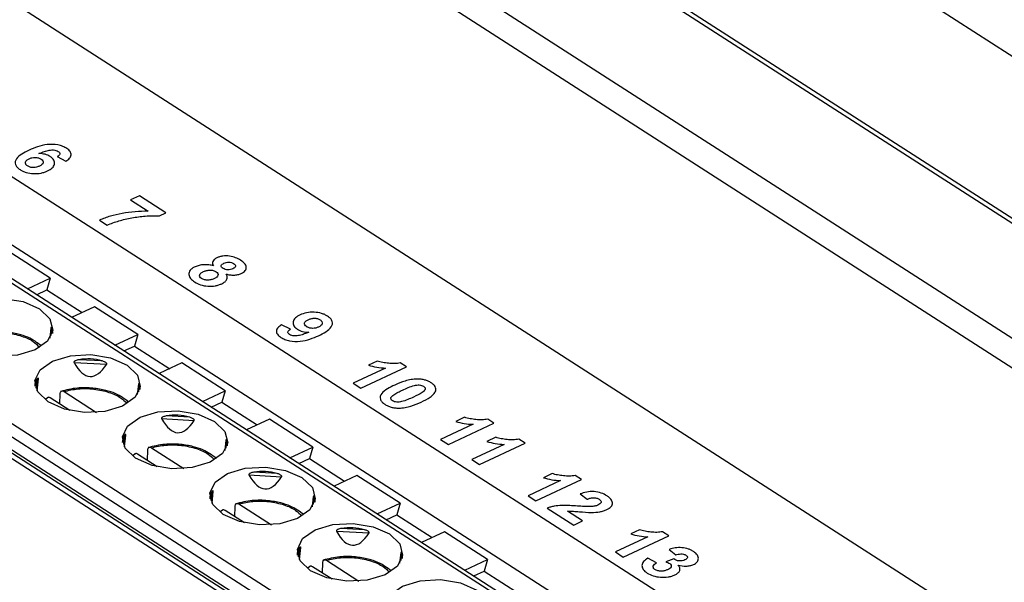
# Model space of a CAD drawing. Header units: millimetres. Extents: x -1111 to 1147, y -743 to 1146.
# Tile 83 of 203: x 846 to 883, y -457 to -435. Entities that reach past the tile are written whole.
import ezdxf

# ---------------------------------------------------------------- set-up
doc = ezdxf.new("R2010")
doc.units = ezdxf.units.MM

msp = doc.modelspace()

# ---------------------------------------------------------------- linework, layer by layer
at = {"color": 7, "linetype": 'Continuous', "lineweight": 25}
for p, q in [((931.711, -473.979), (826.255, -406.2)), ((931.715, -473.795), (826.262, -406.017)), ((834.653, -415.94), (893.387, -453.69)), ((834.61, -417.035), (893.344, -454.786)), ((885.226, -460.078), (834.206, -427.286)), ((871.815, -429.135), (916.538, -457.88)), ((826.763, -431.714), (868.434, -458.497)), ((867.278, -459.046), (825.573, -432.24)), ((820.344, -435.479), (862.111, -462.324)), ((820.566, -435.826), (862.077, -462.506)), ((847.284, -440.453), (847.616, -440.626)), ((848.774, -443.284), (845.459, -441.154)), ((850.398, -441.938), (850.066, -442.093)), ((851.401, -442.583), (850.398, -441.938)), ((850.066, -442.093), (850.735, -442.523)), ((851.157, -442.696), (851.401, -442.583)), ((848.889, -442.86), (849.183, -443.05)), ((852.093, -445.417), (848.774, -443.284)), ((847.02, -445.065), (845.381, -444.011)), ((846.154, -445.469), (847.02, -445.065)), ((847.02, -445.065), (846.894, -445.499)), ((855.41, -447.549), (852.093, -445.417)), ((846.492, -445.686), (846.894, -445.499)), ((846.894, -445.499), (848.233, -446.36)), ((848.698, -446.143), (847.831, -446.547)), ((850.337, -447.197), (848.698, -446.143)), ((847.044, -446.941), (847.001, -447.333)), ((856.126, -446.996), (855.794, -446.823)), ((849.471, -447.601), (850.337, -447.197)), ((850.337, -447.197), (850.211, -447.631)), ((849.809, -447.818), (850.211, -447.631)), ((850.211, -447.631), (851.55, -448.491)), ((858.727, -449.681), (855.41, -447.549)), ((847.921, -448.252), (849.16, -448.321)), ((848.99, -448.199), (848.103, -448.151)), ((852.015, -448.275), (851.148, -448.679)), ((853.654, -449.329), (852.015, -448.275)), ((858.8, -449.231), (860.529, -448.425)), ((859.417, -448.202), (859.085, -448.357)), ((860.529, -448.425), (860.292, -448.273)), ((859.736, -448.468), (858.505, -449.041)), ((846.52, -449.324), (846.568, -448.875)), ((850.361, -449.073), (850.318, -449.465)), ((850.43, -449.284), (850.435, -449.116)), ((858.505, -449.041), (858.8, -449.231)), ((847.388, -449.836), (847.4, -449.434)), ((847.541, -449.354), (848.772, -450.145)), ((852.788, -449.733), (853.654, -449.329)), ((853.654, -449.329), (853.528, -449.763)), ((846.918, -449.59), (846.835, -449.656)), ((847.756, -450.073), (847.017, -449.598)), ((853.126, -449.95), (853.528, -449.763)), ((853.528, -449.763), (854.867, -450.623)), ((862.044, -451.813), (858.727, -449.681)), ((852.307, -450.331), (851.42, -450.283)), ((851.238, -450.384), (852.477, -450.453)), ((855.332, -450.407), (854.465, -450.811)), ((856.971, -451.461), (855.332, -450.407)), ((863.053, -450.599), (861.822, -451.173)), ((862.117, -451.363), (863.846, -450.557)), ((862.734, -450.334), (862.402, -450.489)), ((863.846, -450.557), (863.609, -450.405)), ((849.837, -451.456), (849.885, -451.007)), ((853.678, -451.205), (853.635, -451.597)), ((861.822, -451.173), (862.117, -451.363)), ((864.233, -451.358), (863.002, -451.931)), ((863.297, -452.121), (865.025, -451.315)), ((863.914, -451.092), (863.581, -451.247)), ((865.025, -451.315), (864.789, -451.163)), ((850.235, -451.722), (850.152, -451.788)), ((851.073, -452.205), (850.334, -451.73)), ((850.705, -451.968), (850.717, -451.566)), ((850.858, -451.486), (852.089, -452.277)), ((856.105, -451.864), (856.971, -451.461)), ((856.971, -451.461), (856.845, -451.895)), ((856.443, -452.082), (856.845, -451.895)), ((856.845, -451.895), (858.184, -452.755)), ((865.361, -453.945), (862.044, -451.813)), ((863.002, -451.931), (863.297, -452.121)), ((854.555, -452.516), (855.794, -452.584)), ((855.624, -452.463), (854.737, -452.415)), ((858.649, -452.539), (857.782, -452.943)), ((860.288, -453.592), (858.649, -452.539)), ((866.051, -452.466), (865.719, -452.621)), ((867.163, -452.689), (866.926, -452.537)), ((866.37, -452.731), (865.139, -453.305)), ((865.434, -453.495), (867.163, -452.689)), ((853.154, -453.588), (853.202, -453.139)), ((867.113, -453.235), (867.376, -453.44)), ((854.175, -453.618), (855.406, -454.409)), ((856.995, -453.337), (856.952, -453.729)), ((857.064, -453.548), (857.069, -453.38)), ((859.422, -453.996), (860.288, -453.592)), ((860.288, -453.592), (860.162, -454.027)), ((865.139, -453.305), (865.434, -453.495)), ((853.552, -453.854), (853.469, -453.92)), ((854.39, -454.337), (853.651, -453.862)), ((854.022, -454.1), (854.034, -453.698)), ((859.76, -454.214), (860.162, -454.027)), ((860.162, -454.027), (861.501, -454.887)), ((868.678, -456.077), (865.361, -453.945)), ((865.867, -453.773), (866.869, -454.417)), ((867.202, -454.262), (866.632, -453.896)), ((866.869, -454.417), (867.202, -454.262)), ((857.872, -454.648), (859.111, -454.716)), ((858.941, -454.595), (858.054, -454.546)), ((861.966, -454.671), (861.099, -455.075)), ((863.605, -455.724), (861.966, -454.671)), ((869.368, -454.598), (869.036, -454.753)), ((870.48, -454.821), (870.243, -454.669)), ((869.687, -454.863), (868.456, -455.437)), ((868.751, -455.627), (870.48, -454.821)), ((856.471, -455.72), (856.519, -455.271)), ((860.312, -455.469), (860.269, -455.861)), ((868.456, -455.437), (868.751, -455.627)), ((870.492, -455.338), (870.737, -455.551)), ((857.339, -456.232), (857.351, -455.83)), ((857.492, -455.75), (858.723, -456.541)), ((862.739, -456.128), (863.605, -455.724)), ((863.605, -455.724), (863.479, -456.158)), ((870.011, -455.846), (869.675, -455.676)), ((870.666, -455.702), (870.37, -455.81)), ((856.869, -455.986), (856.786, -456.052)), ((857.707, -456.469), (856.968, -455.994)), ((863.077, -456.346), (863.479, -456.158)), ((863.479, -456.158), (864.818, -457.019)), ((870.739, -457.402), (868.678, -456.077))]:
    msp.add_line(p, q, dxfattribs=at)
at = {"color": 250, "linetype": 'Continuous', "lineweight": 25}
for p, q in [((867.128, -459.118), (825.316, -432.244)), ((820.53, -434.476), (862.379, -461.373)), ((820.298, -434.831), (862.214, -461.772)), ((862.129, -462.228), (820.282, -435.331)), ((847.057, -447.234), (847.085, -446.975)), ((846.511, -448.893), (846.475, -449.223)), ((850.374, -449.366), (850.402, -449.107)), ((849.828, -451.025), (849.792, -451.355)), ((853.691, -451.498), (853.719, -451.239)), ((853.145, -453.157), (853.109, -453.487)), ((857.008, -453.63), (857.036, -453.371)), ((856.462, -455.289), (856.426, -455.619)), ((860.325, -455.762), (860.353, -455.503))]:
    msp.add_line(p, q, dxfattribs=at)
at = {"color": 7, "linetype": 'Continuous', "lineweight": 25, "flags": 128}
for points in [[(846.446, -447.774), (845.772, -447.976), (845, -448.017), (844.245, -447.892), (843.623, -447.618), (843.229, -447.239), (843.123, -446.811), (843.321, -446.4), (843.792, -446.068), (844.465, -445.866), (845.238, -445.825), (845.993, -445.95), (846.615, -446.223), (847.008, -446.603), (847.115, -447.031), (846.917, -447.442), (846.446, -447.774)], [(849.763, -449.906), (849.089, -450.108), (848.317, -450.149), (847.562, -450.024), (846.94, -449.75), (846.546, -449.371), (846.44, -448.943), (846.638, -448.532), (847.109, -448.2), (847.782, -447.998), (848.555, -447.957), (849.31, -448.082), (849.932, -448.355), (850.325, -448.735), (850.432, -449.163), (850.234, -449.574), (849.763, -449.906)], [(853.08, -452.038), (852.406, -452.24), (851.634, -452.281), (850.879, -452.155), (850.257, -451.882), (849.863, -451.503), (849.757, -451.075), (849.955, -450.664), (850.426, -450.332), (851.099, -450.13), (851.872, -450.089), (852.627, -450.214), (853.249, -450.487), (853.642, -450.867), (853.749, -451.295), (853.551, -451.706), (853.08, -452.038)], [(856.397, -454.169), (855.723, -454.371), (854.951, -454.413), (854.196, -454.287), (853.574, -454.014), (853.18, -453.635), (853.074, -453.207), (853.272, -452.796), (853.743, -452.464), (854.416, -452.262), (855.189, -452.221), (855.944, -452.346), (856.566, -452.619), (856.959, -452.999), (857.066, -453.427), (856.868, -453.838), (856.397, -454.169)], [(859.714, -456.301), (859.04, -456.503), (858.268, -456.545), (857.513, -456.419), (856.891, -456.146), (856.497, -455.767), (856.391, -455.339), (856.589, -454.928), (857.06, -454.596), (857.733, -454.394), (858.506, -454.352), (859.261, -454.478), (859.883, -454.751), (860.276, -455.131), (860.383, -455.558), (860.185, -455.97), (859.714, -456.301)], [(863.031, -458.433), (862.357, -458.635), (861.585, -458.677), (860.83, -458.551), (860.208, -458.278), (859.814, -457.899), (859.708, -457.471), (859.906, -457.06), (860.377, -456.728), (861.05, -456.526), (861.823, -456.484), (862.578, -456.61), (863.2, -456.883), (863.593, -457.263), (863.7, -457.69), (863.502, -458.102), (863.031, -458.433)]]:
    msp.add_lwpolyline(points, dxfattribs=at)
at = {"color": 7, "linetype": 'Continuous', "lineweight": 25}
for centre, major_axis, ratio, start_param, end_param in [((845.083, -448.052), (1.977, 1.13), 0.408762, 6.036966, 6.218754), ((848.764, -438.712), (0.222, 10.073), 0.198267, 2.819258, 3.450851), ((848.4, -450.183), (0.634, 1.97), 0.963443, 0.023108, 0.471258), ((848.4, -450.183), (1.886, -1.295), 0.435945, 3.147784, 3.414147), ((848.4, -450.183), (1.977, 1.13), 0.408762, 6.036966, 6.218754), ((851.717, -452.315), (0.634, 1.97), 0.963443, 0.023108, 0.471258), ((852.081, -440.844), (0.222, 10.073), 0.198267, 2.819258, 3.450851), ((851.717, -452.315), (1.886, -1.295), 0.435945, 3.147784, 3.414147), ((851.717, -452.315), (1.977, 1.13), 0.408762, 6.036966, 6.218754), ((855.398, -442.976), (0.222, 10.073), 0.198267, 2.819258, 3.450851), ((855.034, -454.447), (0.634, 1.97), 0.963443, 0.023108, 0.471258), ((855.034, -454.447), (1.886, -1.295), 0.435945, 3.147784, 3.414147), ((855.034, -454.447), (1.977, 1.13), 0.408762, 6.036966, 6.218754), ((858.715, -445.108), (0.222, 10.073), 0.198267, 2.819258, 3.450851), ((858.351, -456.579), (0.634, 1.97), 0.963443, 0.023108, 0.471258), ((858.351, -456.579), (1.886, -1.295), 0.435945, 3.147784, 3.414147), ((858.351, -456.579), (1.977, 1.13), 0.408762, 6.036966, 6.218754)]:
    msp.add_ellipse(centre, major_axis=major_axis, ratio=ratio, start_param=start_param, end_param=end_param, dxfattribs=at)
for points, knots in [([(846.216, -440.21), (846.119, -440.256), (846.025, -440.304), (845.858, -440.412), (845.784, -440.471), (845.691, -440.605), (845.677, -440.68), (845.712, -440.787), (845.732, -440.822), (845.791, -440.888), (845.831, -440.918), (845.873, -440.947)], [0, 0, 0, 0, 0.25, 0.25, 0.5, 0.5, 0.75, 0.75, 0.875, 0.875, 1, 1, 1, 1]), ([(847.646, -440.145), (847.599, -440.116), (847.55, -440.089), (847.438, -440.045), (847.375, -440.026), (847.182, -439.989), (847.041, -439.983), (846.775, -440.012), (846.653, -440.043), (846.424, -440.118), (846.319, -440.163), (846.216, -440.21)], [0, 0, 0, 0, 0.125, 0.125, 0.25, 0.25, 0.5, 0.5, 0.75, 0.75, 1, 1, 1, 1]), ([(846.589, -440.338), (846.699, -440.294), (846.81, -440.25), (846.999, -440.207), (847.068, -440.198), (847.172, -440.205), (847.206, -440.21), (847.269, -440.227), (847.296, -440.24), (847.32, -440.255)], [0, 0, 0, 0, 0.5, 0.5, 0.75, 0.75, 0.875, 0.875, 1, 1, 1, 1]), ([(847.616, -440.626), (847.666, -440.592), (847.712, -440.557), (847.781, -440.479), (847.804, -440.436), (847.814, -440.347), (847.803, -440.303), (847.745, -440.218), (847.699, -440.18), (847.646, -440.145)], [0, 0, 0, 0, 0.25, 0.25, 0.5, 0.5, 0.75, 0.75, 1, 1, 1, 1]), ([(846.155, -440.809), (846.141, -440.798), (846.126, -440.788), (846.103, -440.765), (846.095, -440.753), (846.076, -440.715), (846.072, -440.688), (846.084, -440.637), (846.102, -440.613), (846.152, -440.571), (846.184, -440.552), (846.219, -440.536)], [0, 0, 0, 0, 0.125, 0.125, 0.25, 0.25, 0.5, 0.5, 0.75, 0.75, 1, 1, 1, 1]), ([(846.219, -440.536), (846.252, -440.521), (846.286, -440.508), (846.364, -440.489), (846.406, -440.485), (846.492, -440.488), (846.534, -440.495), (846.61, -440.517), (846.643, -440.534), (846.673, -440.551)], [0, 0, 0, 0, 0.25, 0.25, 0.5, 0.5, 0.75, 0.75, 1, 1, 1, 1]), ([(847.01, -440.449), (846.983, -440.432), (846.955, -440.416), (846.891, -440.389), (846.857, -440.377), (846.785, -440.358), (846.746, -440.351), (846.668, -440.342), (846.628, -440.34), (846.589, -440.338)], [0, 0, 0, 0, 0.25, 0.25, 0.5, 0.5, 0.75, 0.75, 1, 1, 1, 1]), ([(846.673, -440.551), (846.701, -440.571), (846.727, -440.592), (846.755, -440.641), (846.759, -440.667), (846.745, -440.716), (846.726, -440.739), (846.674, -440.779), (846.641, -440.796), (846.607, -440.812)], [0, 0, 0, 0, 0.25, 0.25, 0.5, 0.5, 0.75, 0.75, 1, 1, 1, 1]), ([(846.919, -440.994), (846.987, -440.961), (847.049, -440.925), (847.139, -440.838), (847.167, -440.789), (847.185, -440.686), (847.178, -440.634), (847.135, -440.56), (847.117, -440.536), (847.07, -440.491), (847.041, -440.469), (847.01, -440.449)], [0, 0, 0, 0, 0.25, 0.25, 0.5, 0.5, 0.75, 0.75, 0.875, 0.875, 1, 1, 1, 1]), ([(847.32, -440.255), (847.341, -440.27), (847.361, -440.285), (847.383, -440.321), (847.385, -440.34), (847.375, -440.377), (847.362, -440.394), (847.328, -440.425), (847.306, -440.439), (847.284, -440.453)], [0, 0, 0, 0, 0.25, 0.25, 0.5, 0.5, 0.75, 0.75, 1, 1, 1, 1]), ([(845.873, -440.947), (845.907, -440.968), (845.941, -440.988), (846.017, -441.023), (846.059, -441.039), (846.19, -441.079), (846.287, -441.094), (846.483, -441.103), (846.582, -441.095), (846.718, -441.067), (846.762, -441.055), (846.844, -441.027), (846.882, -441.011), (846.919, -440.994)], [0, 0, 0, 0, 0.125, 0.125, 0.25, 0.25, 0.5, 0.5, 0.75, 0.75, 0.875, 0.875, 1, 1, 1, 1]), ([(846.607, -440.812), (846.575, -440.827), (846.541, -440.841), (846.466, -440.862), (846.425, -440.87), (846.339, -440.87), (846.296, -440.864), (846.218, -440.843), (846.185, -440.826), (846.155, -440.809)], [0, 0, 0, 0, 0.25, 0.25, 0.5, 0.5, 0.75, 0.75, 1, 1, 1, 1]), ([(850.735, -442.523), (850.567, -442.524), (850.401, -442.53), (850.071, -442.559), (849.91, -442.581), (849.595, -442.638), (849.444, -442.672), (849.227, -442.734), (849.156, -442.757), (849.019, -442.805), (848.954, -442.832), (848.889, -442.86)], [0, 0, 0, 0, 0.25, 0.25, 0.5, 0.5, 0.75, 0.75, 0.875, 0.875, 1, 1, 1, 1]), ([(849.183, -443.05), (849.251, -443.019), (849.321, -442.99), (849.468, -442.937), (849.544, -442.913), (849.778, -442.845), (849.94, -442.806), (850.277, -442.745), (850.449, -442.724), (850.798, -442.695), (850.977, -442.687), (851.157, -442.696)], [0, 0, 0, 0, 0.125, 0.125, 0.25, 0.25, 0.5, 0.5, 0.75, 0.75, 1, 1, 1, 1]), ([(853.339, -444.289), (853.302, -444.308), (853.268, -444.328), (853.215, -444.375), (853.194, -444.401), (853.171, -444.455), (853.169, -444.484), (853.179, -444.54), (853.193, -444.568), (853.21, -444.595)], [0, 0, 0, 0, 0.25, 0.25, 0.5, 0.5, 0.75, 0.75, 1, 1, 1, 1]), ([(854.239, -444.382), (854.181, -444.346), (854.12, -444.313), (853.981, -444.257), (853.901, -444.235), (853.732, -444.214), (853.644, -444.214), (853.52, -444.231), (853.481, -444.239), (853.407, -444.261), (853.372, -444.275), (853.339, -444.289)], [0, 0, 0, 0, 0.25, 0.25, 0.5, 0.5, 0.75, 0.75, 0.875, 0.875, 1, 1, 1, 1]), ([(852.511, -444.632), (852.473, -444.65), (852.437, -444.669), (852.374, -444.713), (852.348, -444.736), (852.306, -444.786), (852.291, -444.813), (852.273, -444.868), (852.272, -444.896), (852.274, -444.924)], [0, 0, 0, 0, 0.25, 0.25, 0.5, 0.5, 0.75, 0.75, 1, 1, 1, 1]), ([(853.21, -444.595), (853.153, -444.579), (853.094, -444.566), (852.973, -444.55), (852.908, -444.548), (852.785, -444.555), (852.724, -444.564), (852.611, -444.591), (852.56, -444.611), (852.511, -444.632)], [0, 0, 0, 0, 0.25, 0.25, 0.5, 0.5, 0.75, 0.75, 1, 1, 1, 1]), ([(853.573, -444.692), (853.551, -444.676), (853.531, -444.661), (853.506, -444.624), (853.502, -444.604), (853.51, -444.567), (853.522, -444.549), (853.558, -444.517), (853.583, -444.504), (853.608, -444.491)], [0, 0, 0, 0, 0.25, 0.25, 0.5, 0.5, 0.75, 0.75, 1, 1, 1, 1]), ([(853.943, -444.705), (853.917, -444.717), (853.889, -444.728), (853.825, -444.742), (853.791, -444.746), (853.721, -444.744), (853.686, -444.739), (853.624, -444.72), (853.598, -444.706), (853.573, -444.692)], [0, 0, 0, 0, 0.25, 0.25, 0.5, 0.5, 0.75, 0.75, 1, 1, 1, 1]), ([(853.608, -444.491), (853.635, -444.479), (853.662, -444.469), (853.725, -444.455), (853.76, -444.452), (853.829, -444.455), (853.864, -444.46), (853.925, -444.479), (853.951, -444.493), (853.975, -444.507)], [0, 0, 0, 0, 0.25, 0.25, 0.5, 0.5, 0.75, 0.75, 1, 1, 1, 1]), ([(853.975, -444.507), (853.996, -444.522), (854.016, -444.538), (854.04, -444.574), (854.044, -444.593), (854.037, -444.63), (854.026, -444.648), (853.992, -444.679), (853.968, -444.693), (853.943, -444.705)], [0, 0, 0, 0, 0.25, 0.25, 0.5, 0.5, 0.75, 0.75, 1, 1, 1, 1]), ([(854.263, -444.883), (854.295, -444.868), (854.325, -444.852), (854.375, -444.815), (854.397, -444.795), (854.447, -444.731), (854.46, -444.684), (854.449, -444.59), (854.424, -444.544), (854.346, -444.458), (854.294, -444.419), (854.239, -444.382)], [0, 0, 0, 0, 0.125, 0.125, 0.25, 0.25, 0.5, 0.5, 0.75, 0.75, 1, 1, 1, 1]), ([(852.274, -444.924), (852.277, -444.949), (852.284, -444.975), (852.307, -445.025), (852.322, -445.05), (852.381, -445.12), (852.436, -445.163), (852.496, -445.204)], [0, 0, 0, 0, 0.25, 0.25, 0.5, 0.5, 1, 1, 1, 1]), ([(852.758, -445.077), (852.727, -445.057), (852.702, -445.033), (852.679, -444.983), (852.679, -444.957), (852.697, -444.906), (852.718, -444.883), (852.77, -444.841), (852.803, -444.824), (852.837, -444.807)], [0, 0, 0, 0, 0.25, 0.25, 0.5, 0.5, 0.75, 0.75, 1, 1, 1, 1]), ([(853.246, -445.074), (853.211, -445.09), (853.175, -445.105), (853.094, -445.126), (853.05, -445.134), (852.958, -445.137), (852.912, -445.133), (852.826, -445.113), (852.789, -445.096), (852.758, -445.077)], [0, 0, 0, 0, 0.25, 0.25, 0.5, 0.5, 0.75, 0.75, 1, 1, 1, 1]), ([(852.837, -444.807), (852.871, -444.792), (852.907, -444.779), (852.987, -444.762), (853.03, -444.756), (853.118, -444.754), (853.164, -444.758), (853.243, -444.78), (853.277, -444.797), (853.307, -444.816)], [0, 0, 0, 0, 0.25, 0.25, 0.5, 0.5, 0.75, 0.75, 1, 1, 1, 1]), ([(853.307, -444.816), (853.336, -444.835), (853.36, -444.857), (853.386, -444.904), (853.387, -444.929), (853.374, -444.977), (853.357, -445), (853.31, -445.041), (853.279, -445.058), (853.246, -445.074)], [0, 0, 0, 0, 0.25, 0.25, 0.5, 0.5, 0.75, 0.75, 1, 1, 1, 1]), ([(853.528, -445.27), (853.573, -445.248), (853.614, -445.224), (853.679, -445.168), (853.703, -445.137), (853.731, -445.072), (853.736, -445.037), (853.724, -444.97), (853.709, -444.936), (853.688, -444.903)], [0, 0, 0, 0, 0.25, 0.25, 0.5, 0.5, 0.75, 0.75, 1, 1, 1, 1]), ([(853.688, -444.903), (853.735, -444.916), (853.782, -444.928), (853.881, -444.942), (853.934, -444.945), (854.036, -444.943), (854.087, -444.937), (854.181, -444.916), (854.223, -444.9), (854.263, -444.883)], [0, 0, 0, 0, 0.25, 0.25, 0.5, 0.5, 0.75, 0.75, 1, 1, 1, 1]), ([(852.496, -445.204), (852.563, -445.244), (852.634, -445.282), (852.801, -445.339), (852.896, -445.357), (853.091, -445.37), (853.19, -445.365), (853.326, -445.34), (853.369, -445.329), (853.452, -445.302), (853.49, -445.286), (853.528, -445.27)], [0, 0, 0, 0, 0.25, 0.25, 0.5, 0.5, 0.75, 0.75, 0.875, 0.875, 1, 1, 1, 1]), ([(856.492, -446.454), (856.458, -446.471), (856.425, -446.488), (856.366, -446.525), (856.339, -446.545), (856.271, -446.61), (856.243, -446.659), (856.223, -446.761), (856.232, -446.813), (856.272, -446.887), (856.291, -446.911), (856.337, -446.956), (856.366, -446.977), (856.397, -446.998)], [0, 0, 0, 0, 0.125, 0.125, 0.25, 0.25, 0.5, 0.5, 0.75, 0.75, 0.875, 0.875, 1, 1, 1, 1]), ([(857.536, -446.501), (857.503, -446.481), (857.468, -446.461), (857.392, -446.426), (857.351, -446.41), (857.22, -446.37), (857.123, -446.355), (856.928, -446.346), (856.829, -446.354), (856.648, -446.391), (856.567, -446.421), (856.492, -446.454)], [0, 0, 0, 0, 0.125, 0.125, 0.25, 0.25, 0.5, 0.5, 0.75, 0.75, 1, 1, 1, 1]), ([(857.192, -447.24), (857.29, -447.193), (857.384, -447.145), (857.552, -447.036), (857.625, -446.978), (857.719, -446.843), (857.732, -446.769), (857.699, -446.662), (857.677, -446.626), (857.619, -446.56), (857.579, -446.53), (857.536, -446.501)], [0, 0, 0, 0, 0.25, 0.25, 0.5, 0.5, 0.75, 0.75, 0.875, 0.875, 1, 1, 1, 1]), ([(847.085, -446.975), (847.081, -446.966), (847.073, -446.947), (847.061, -446.931), (847.052, -446.926), (847.048, -446.929), (847.045, -446.935), (847.044, -446.94), (847.044, -446.942)], [0, 0, 0, 0, 0.323829, 0.6363956, 0.7873762, 0.9038462, 0.9670727, 1, 1, 1, 1]), ([(855.794, -446.823), (855.744, -446.857), (855.696, -446.892), (855.626, -446.97), (855.601, -447.012), (855.589, -447.101), (855.603, -447.146), (855.648, -447.209), (855.667, -447.229), (855.711, -447.268), (855.736, -447.285), (855.762, -447.303)], [0, 0, 0, 0, 0.25, 0.25, 0.5, 0.5, 0.75, 0.75, 0.875, 0.875, 1, 1, 1, 1]), ([(856.738, -446.898), (856.71, -446.878), (856.684, -446.857), (856.655, -446.808), (856.651, -446.783), (856.664, -446.734), (856.684, -446.711), (856.735, -446.671), (856.768, -446.653), (856.801, -446.637)], [0, 0, 0, 0, 0.25, 0.25, 0.5, 0.5, 0.75, 0.75, 1, 1, 1, 1]), ([(857.191, -446.913), (857.159, -446.927), (857.125, -446.941), (857.048, -446.959), (857.006, -446.964), (856.92, -446.961), (856.878, -446.954), (856.801, -446.932), (856.768, -446.916), (856.738, -446.898)], [0, 0, 0, 0, 0.25, 0.25, 0.5, 0.5, 0.75, 0.75, 1, 1, 1, 1]), ([(856.801, -446.637), (856.834, -446.622), (856.867, -446.608), (856.942, -446.587), (856.984, -446.579), (857.07, -446.578), (857.113, -446.584), (857.191, -446.605), (857.224, -446.622), (857.254, -446.639)], [0, 0, 0, 0, 0.25, 0.25, 0.5, 0.5, 0.75, 0.75, 1, 1, 1, 1]), ([(857.254, -446.639), (857.269, -446.65), (857.283, -446.66), (857.306, -446.683), (857.315, -446.695), (857.335, -446.734), (857.337, -446.76), (857.326, -446.811), (857.308, -446.835), (857.258, -446.878), (857.226, -446.896), (857.191, -446.913)], [0, 0, 0, 0, 0.125, 0.125, 0.25, 0.25, 0.5, 0.5, 0.75, 0.75, 1, 1, 1, 1]), ([(846.684, -447.626), (846.525, -447.508), (846.278, -447.323), (845.786, -447.166), (845.298, -447.081), (844.69, -447.072), (844.303, -447.167), (844.096, -447.218)], [0, 0, 0, 0, 0.251017, 0.392291, 0.564213, 0.766764, 1, 1, 1, 1]), ([(855.762, -447.303), (855.809, -447.332), (855.858, -447.358), (855.971, -447.403), (856.033, -447.421), (856.225, -447.459), (856.367, -447.465), (856.632, -447.437), (856.755, -447.406), (856.984, -447.331), (857.089, -447.286), (857.192, -447.24)], [0, 0, 0, 0, 0.125, 0.125, 0.25, 0.25, 0.5, 0.5, 0.75, 0.75, 1, 1, 1, 1]), ([(856.092, -447.196), (856.071, -447.181), (856.051, -447.165), (856.028, -447.129), (856.025, -447.11), (856.039, -447.054), (856.081, -447.023), (856.126, -446.996)], [0, 0, 0, 0, 0.25, 0.25, 0.5, 0.5, 1, 1, 1, 1]), ([(856.821, -447.111), (856.767, -447.133), (856.712, -447.155), (856.597, -447.194), (856.539, -447.213), (856.444, -447.234), (856.412, -447.24), (856.345, -447.248), (856.31, -447.248), (856.241, -447.245), (856.207, -447.24), (856.144, -447.223), (856.116, -447.21), (856.092, -447.196)], [0, 0, 0, 0, 0.25, 0.25, 0.5, 0.5, 0.625, 0.625, 0.75, 0.75, 0.875, 0.875, 1, 1, 1, 1]), ([(856.397, -446.998), (856.424, -447.015), (856.452, -447.031), (856.517, -447.059), (856.551, -447.071), (856.624, -447.09), (856.663, -447.098), (856.741, -447.108), (856.781, -447.11), (856.821, -447.111)], [0, 0, 0, 0, 0.25, 0.25, 0.5, 0.5, 0.75, 0.75, 1, 1, 1, 1]), ([(848.103, -448.151), (848.08, -448.155), (848.058, -448.159), (848.036, -448.166), (848.015, -448.171), (847.994, -448.178), (847.974, -448.188), (847.964, -448.192), (847.955, -448.197), (847.946, -448.203), (847.94, -448.208), (847.933, -448.213), (847.928, -448.219), (847.925, -448.222), (847.923, -448.226), (847.921, -448.229), (847.919, -448.232), (847.918, -448.235), (847.918, -448.239), (847.918, -448.242), (847.918, -448.245), (847.919, -448.248), (847.919, -448.249), (847.92, -448.251), (847.921, -448.252)], [0, 0, 0, 0, 0.0000683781, 0.0000683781, 0.0000683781, 0.0001344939, 0.0001344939, 0.0001344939, 0.0001663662, 0.0001663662, 0.0001663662, 0.0001910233, 0.0001910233, 0.0001910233, 0.000204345, 0.000204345, 0.000204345, 0.0002156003, 0.0002156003, 0.0002156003, 0.0002269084, 0.0002269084, 0.0002269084, 0.0002330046, 0.0002330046, 0.0002330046, 0.0002330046]), ([(849.16, -448.321), (849.165, -448.314), (849.165, -448.305), (849.158, -448.289), (849.152, -448.281), (849.131, -448.261), (849.114, -448.25), (849.063, -448.223), (849.027, -448.21), (848.99, -448.199)], [0, 0, 0, 0, 0.125, 0.125, 0.25, 0.25, 0.5, 0.5, 1, 1, 1, 1]), ([(859.085, -448.357), (859.186, -448.388), (859.291, -448.414), (859.511, -448.451), (859.623, -448.462), (859.736, -448.468)], [0, 0, 0, 0, 0.5, 0.5, 1, 1, 1, 1]), ([(860.292, -448.273), (860.221, -448.286), (860.148, -448.295), (859.998, -448.299), (859.921, -448.295), (859.772, -448.279), (859.699, -448.269), (859.59, -448.248), (859.554, -448.24), (859.484, -448.223), (859.451, -448.212), (859.417, -448.202)], [0, 0, 0, 0, 0.25, 0.25, 0.5, 0.5, 0.75, 0.75, 0.875, 0.875, 1, 1, 1, 1]), ([(846.567, -448.884), (846.569, -448.874), (846.569, -448.865), (846.567, -448.854), (846.565, -448.852), (846.557, -448.848), (846.551, -448.851), (846.533, -448.863), (846.521, -448.877), (846.511, -448.893)], [0, 0, 0, 0, 0.125, 0.125, 0.25, 0.25, 0.5, 0.5, 1, 1, 1, 1]), ([(850.402, -449.107), (850.398, -449.098), (850.39, -449.079), (850.378, -449.063), (850.369, -449.058), (850.365, -449.061), (850.362, -449.067), (850.361, -449.072), (850.361, -449.073)], [0, 0, 0, 0, 0.323829, 0.636396, 0.787376, 0.903846, 0.967073, 1, 1, 1, 1]), ([(860.089, -449.11), (859.991, -449.156), (859.895, -449.205), (859.722, -449.31), (859.644, -449.368), (859.535, -449.499), (859.517, -449.573), (859.549, -449.681), (859.57, -449.716), (859.63, -449.782), (859.669, -449.813), (859.712, -449.841)], [0, 0, 0, 0, 0.25, 0.25, 0.5, 0.5, 0.75, 0.75, 0.875, 0.875, 1, 1, 1, 1]), ([(860.938, -448.882), (860.856, -448.883), (860.777, -448.891), (860.624, -448.918), (860.551, -448.937), (860.339, -449), (860.211, -449.053), (860.089, -449.11)], [0, 0, 0, 0, 0.25, 0.25, 0.5, 0.5, 1, 1, 1, 1]), ([(860.38, -449.301), (860.451, -449.268), (860.522, -449.236), (860.67, -449.176), (860.747, -449.148), (860.831, -449.127)], [0, 0, 0, 0, 0.5, 0.5, 1, 1, 1, 1]), ([(861.175, -449.159), (861.199, -449.177), (861.22, -449.195), (861.242, -449.237), (861.243, -449.26), (861.224, -449.301), (861.208, -449.321), (861.17, -449.357), (861.149, -449.375), (861.027, -449.456), (860.91, -449.512), (860.793, -449.566)], [0, 0, 0, 0, 0.125, 0.125, 0.25, 0.25, 0.375, 0.375, 0.5, 0.5, 1, 1, 1, 1]), ([(860.831, -449.127), (860.889, -449.114), (860.949, -449.103), (861.044, -449.11), (861.074, -449.117), (861.129, -449.134), (861.153, -449.146), (861.175, -449.159)], [0, 0, 0, 0, 0.5, 0.5, 0.75, 0.75, 1, 1, 1, 1]), ([(861.463, -449.025), (861.429, -449.004), (861.393, -448.984), (861.314, -448.948), (861.272, -448.932), (861.183, -448.907), (861.134, -448.897), (861.037, -448.885), (860.987, -448.883), (860.938, -448.882)], [0, 0, 0, 0, 0.25, 0.25, 0.5, 0.5, 0.75, 0.75, 1, 1, 1, 1]), ([(861.636, -449.333), (861.643, -449.306), (861.647, -449.279), (861.641, -449.224), (861.631, -449.196), (861.6, -449.143), (861.579, -449.118), (861.527, -449.069), (861.495, -449.047), (861.463, -449.025)], [0, 0, 0, 0, 0.25, 0.25, 0.5, 0.5, 0.75, 0.75, 1, 1, 1, 1]), ([(847.4, -449.434), (847.402, -449.389), (847.418, -449.356), (847.47, -449.327), (847.505, -449.331), (847.541, -449.354)], [0, 0, 0, 0, 0.5, 0.5, 1, 1, 1, 1]), ([(850.001, -449.758), (849.842, -449.64), (849.595, -449.455), (849.103, -449.298), (848.615, -449.213), (848.007, -449.204), (847.62, -449.299), (847.413, -449.35)], [0, 0, 0, 0, 0.2510166, 0.3922912, 0.5642126, 0.766764, 1, 1, 1, 1]), ([(860, -449.707), (859.976, -449.69), (859.954, -449.671), (859.932, -449.629), (859.93, -449.607), (859.959, -449.545), (860.001, -449.509), (860.097, -449.443), (860.153, -449.414), (860.264, -449.356), (860.322, -449.328), (860.38, -449.301)], [0, 0, 0, 0, 0.125, 0.125, 0.25, 0.25, 0.5, 0.5, 0.75, 0.75, 1, 1, 1, 1]), ([(861.088, -449.756), (861.209, -449.698), (861.326, -449.638), (861.475, -449.534), (861.52, -449.498), (861.574, -449.439), (861.591, -449.419), (861.618, -449.377), (861.628, -449.355), (861.636, -449.333)], [0, 0, 0, 0, 0.5, 0.5, 0.75, 0.75, 0.875, 0.875, 1, 1, 1, 1]), ([(847.017, -449.598), (847.002, -449.59), (846.971, -449.575), (846.936, -449.574), (846.922, -449.587), (846.918, -449.59)], [0, 0, 0, 0, 0.4190182, 0.8382109, 1, 1, 1, 1]), ([(859.712, -449.841), (859.746, -449.862), (859.781, -449.883), (859.86, -449.919), (859.902, -449.934), (859.992, -449.96), (860.04, -449.969), (860.137, -449.982), (860.187, -449.984), (860.237, -449.984)], [0, 0, 0, 0, 0.25, 0.25, 0.5, 0.5, 0.75, 0.75, 1, 1, 1, 1]), ([(860.343, -449.74), (860.286, -449.752), (860.226, -449.764), (860.131, -449.756), (860.101, -449.75), (860.046, -449.732), (860.022, -449.72), (860, -449.707)], [0, 0, 0, 0, 0.5, 0.5, 0.75, 0.75, 1, 1, 1, 1]), ([(860.237, -449.984), (860.319, -449.983), (860.398, -449.975), (860.551, -449.948), (860.625, -449.929), (860.836, -449.866), (860.965, -449.812), (861.088, -449.756)], [0, 0, 0, 0, 0.25, 0.25, 0.5, 0.5, 1, 1, 1, 1]), ([(860.793, -449.566), (860.723, -449.599), (860.652, -449.631), (860.504, -449.691), (860.427, -449.718), (860.343, -449.74)], [0, 0, 0, 0, 0.5, 0.5, 1, 1, 1, 1]), ([(851.42, -450.283), (851.397, -450.287), (851.375, -450.291), (851.353, -450.297), (851.332, -450.303), (851.311, -450.31), (851.291, -450.32), (851.281, -450.324), (851.272, -450.329), (851.263, -450.335), (851.257, -450.34), (851.25, -450.345), (851.245, -450.351), (851.242, -450.354), (851.24, -450.357), (851.238, -450.361), (851.236, -450.364), (851.235, -450.367), (851.235, -450.371), (851.235, -450.374), (851.235, -450.377), (851.236, -450.38), (851.236, -450.381), (851.237, -450.383), (851.238, -450.384)], [0, 0, 0, 0, 0.0000683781, 0.0000683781, 0.0000683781, 0.0001344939, 0.0001344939, 0.0001344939, 0.0001663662, 0.0001663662, 0.0001663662, 0.0001910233, 0.0001910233, 0.0001910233, 0.000204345, 0.000204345, 0.000204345, 0.0002156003, 0.0002156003, 0.0002156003, 0.0002269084, 0.0002269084, 0.0002269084, 0.0002330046, 0.0002330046, 0.0002330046, 0.0002330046]), ([(852.477, -450.453), (852.482, -450.446), (852.482, -450.437), (852.475, -450.42), (852.469, -450.413), (852.448, -450.393), (852.431, -450.382), (852.38, -450.355), (852.344, -450.342), (852.307, -450.331)], [0, 0, 0, 0, 0.125, 0.125, 0.25, 0.25, 0.5, 0.5, 1, 1, 1, 1]), ([(862.402, -450.489), (862.503, -450.52), (862.608, -450.546), (862.828, -450.583), (862.94, -450.594), (863.053, -450.599)], [0, 0, 0, 0, 0.5, 0.5, 1, 1, 1, 1]), ([(863.609, -450.405), (863.538, -450.418), (863.465, -450.427), (863.315, -450.431), (863.238, -450.427), (863.089, -450.411), (863.016, -450.4), (862.907, -450.38), (862.871, -450.372), (862.801, -450.355), (862.768, -450.344), (862.734, -450.334)], [0, 0, 0, 0, 0.25, 0.25, 0.5, 0.5, 0.75, 0.75, 0.875, 0.875, 1, 1, 1, 1]), ([(849.884, -451.016), (849.886, -451.006), (849.886, -450.997), (849.884, -450.986), (849.882, -450.984), (849.874, -450.98), (849.868, -450.983), (849.85, -450.995), (849.838, -451.009), (849.828, -451.025)], [0, 0, 0, 0, 0.125, 0.125, 0.25, 0.25, 0.5, 0.5, 1, 1, 1, 1]), ([(853.318, -451.89), (853.159, -451.772), (852.912, -451.587), (852.42, -451.43), (851.932, -451.345), (851.324, -451.336), (850.937, -451.431), (850.73, -451.482)], [0, 0, 0, 0, 0.251017, 0.392291, 0.564213, 0.766764, 1, 1, 1, 1]), ([(853.719, -451.239), (853.715, -451.23), (853.707, -451.211), (853.695, -451.195), (853.686, -451.19), (853.682, -451.193), (853.679, -451.199), (853.678, -451.204), (853.678, -451.205)], [0, 0, 0, 0, 0.323829, 0.636396, 0.787376, 0.903846, 0.967073, 1, 1, 1, 1]), ([(863.581, -451.247), (863.682, -451.278), (863.788, -451.304), (864.007, -451.342), (864.119, -451.352), (864.233, -451.358)], [0, 0, 0, 0, 0.5, 0.5, 1, 1, 1, 1]), ([(864.789, -451.163), (864.718, -451.176), (864.645, -451.185), (864.494, -451.19), (864.418, -451.185), (864.269, -451.169), (864.195, -451.159), (864.086, -451.138), (864.05, -451.131), (863.981, -451.113), (863.947, -451.102), (863.914, -451.092)], [0, 0, 0, 0, 0.25, 0.25, 0.5, 0.5, 0.75, 0.75, 0.875, 0.875, 1, 1, 1, 1]), ([(850.334, -451.73), (850.319, -451.722), (850.288, -451.707), (850.253, -451.706), (850.239, -451.719), (850.235, -451.722)], [0, 0, 0, 0, 0.419018, 0.838211, 1, 1, 1, 1]), ([(850.717, -451.566), (850.719, -451.521), (850.735, -451.488), (850.787, -451.459), (850.822, -451.463), (850.858, -451.486)], [0, 0, 0, 0, 0.5, 0.5, 1, 1, 1, 1]), ([(854.737, -452.415), (854.714, -452.419), (854.692, -452.423), (854.67, -452.429), (854.649, -452.435), (854.628, -452.442), (854.608, -452.452), (854.598, -452.456), (854.589, -452.461), (854.58, -452.467), (854.574, -452.472), (854.567, -452.477), (854.562, -452.483), (854.559, -452.486), (854.557, -452.489), (854.555, -452.493), (854.553, -452.496), (854.552, -452.499), (854.552, -452.502), (854.552, -452.506), (854.552, -452.509), (854.553, -452.512), (854.553, -452.513), (854.554, -452.515), (854.555, -452.516)], [0, 0, 0, 0, 0.0000683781, 0.0000683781, 0.0000683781, 0.0001344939, 0.0001344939, 0.0001344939, 0.0001663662, 0.0001663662, 0.0001663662, 0.0001910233, 0.0001910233, 0.0001910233, 0.000204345, 0.000204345, 0.000204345, 0.0002156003, 0.0002156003, 0.0002156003, 0.0002269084, 0.0002269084, 0.0002269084, 0.0002330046, 0.0002330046, 0.0002330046, 0.0002330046]), ([(855.794, -452.584), (855.799, -452.578), (855.799, -452.569), (855.792, -452.552), (855.786, -452.545), (855.765, -452.525), (855.748, -452.514), (855.697, -452.487), (855.661, -452.474), (855.624, -452.463)], [0, 0, 0, 0, 0.125, 0.125, 0.25, 0.25, 0.5, 0.5, 1, 1, 1, 1]), ([(866.926, -452.537), (866.855, -452.55), (866.782, -452.559), (866.632, -452.563), (866.555, -452.559), (866.406, -452.543), (866.333, -452.532), (866.224, -452.512), (866.188, -452.504), (866.118, -452.487), (866.085, -452.476), (866.051, -452.466)], [0, 0, 0, 0, 0.25, 0.25, 0.5, 0.5, 0.75, 0.75, 0.875, 0.875, 1, 1, 1, 1]), ([(865.719, -452.621), (865.82, -452.652), (865.925, -452.678), (866.145, -452.715), (866.257, -452.726), (866.37, -452.731)], [0, 0, 0, 0, 0.5, 0.5, 1, 1, 1, 1]), ([(853.201, -453.147), (853.203, -453.138), (853.203, -453.129), (853.201, -453.118), (853.199, -453.115), (853.191, -453.112), (853.185, -453.115), (853.167, -453.127), (853.155, -453.141), (853.145, -453.157)], [0, 0, 0, 0, 0.125, 0.125, 0.25, 0.25, 0.5, 0.5, 1, 1, 1, 1]), ([(868.127, -453.309), (868.063, -453.268), (867.993, -453.232), (867.829, -453.176), (867.737, -453.155), (867.547, -453.14), (867.451, -453.148), (867.274, -453.181), (867.192, -453.207), (867.113, -453.235)], [0, 0, 0, 0, 0.25, 0.25, 0.5, 0.5, 0.75, 0.75, 1, 1, 1, 1]), ([(854.034, -453.698), (854.036, -453.653), (854.052, -453.62), (854.104, -453.59), (854.139, -453.595), (854.175, -453.618)], [0, 0, 0, 0, 0.5, 0.5, 1, 1, 1, 1]), ([(856.635, -454.022), (856.476, -453.904), (856.229, -453.719), (855.737, -453.562), (855.249, -453.477), (854.641, -453.468), (854.254, -453.563), (854.047, -453.614)], [0, 0, 0, 0, 0.251017, 0.392291, 0.564213, 0.766764, 1, 1, 1, 1]), ([(857.036, -453.371), (857.032, -453.362), (857.024, -453.343), (857.012, -453.327), (857.003, -453.322), (856.999, -453.325), (856.996, -453.331), (856.995, -453.336), (856.995, -453.337)], [0, 0, 0, 0, 0.323829, 0.636396, 0.787376, 0.903846, 0.967073, 1, 1, 1, 1]), ([(867.376, -453.44), (867.41, -453.426), (867.445, -453.413), (867.52, -453.392), (867.561, -453.384), (867.647, -453.38), (867.691, -453.384), (867.77, -453.404), (867.803, -453.421), (867.833, -453.439)], [0, 0, 0, 0, 0.25, 0.25, 0.5, 0.5, 0.75, 0.75, 1, 1, 1, 1]), ([(867.788, -453.662), (867.751, -453.677), (867.711, -453.691), (867.624, -453.709), (867.577, -453.714), (867.53, -453.717)], [0, 0, 0, 0, 0.5, 0.5, 1, 1, 1, 1]), ([(867.833, -453.439), (867.857, -453.456), (867.88, -453.473), (867.908, -453.514), (867.912, -453.536), (867.901, -453.578), (867.886, -453.598), (867.844, -453.633), (867.816, -453.648), (867.788, -453.662)], [0, 0, 0, 0, 0.25, 0.25, 0.5, 0.5, 0.75, 0.75, 1, 1, 1, 1]), ([(868.128, -453.83), (868.161, -453.814), (868.192, -453.798), (868.245, -453.76), (868.269, -453.739), (868.323, -453.674), (868.339, -453.625), (868.336, -453.527), (868.314, -453.478), (868.257, -453.411), (868.235, -453.389), (868.185, -453.347), (868.156, -453.328), (868.127, -453.309)], [0, 0, 0, 0, 0.125, 0.125, 0.25, 0.25, 0.5, 0.5, 0.75, 0.75, 0.875, 0.875, 1, 1, 1, 1]), ([(853.651, -453.862), (853.636, -453.854), (853.605, -453.839), (853.57, -453.838), (853.556, -453.851), (853.552, -453.854)], [0, 0, 0, 0, 0.419018, 0.838211, 1, 1, 1, 1]), ([(867.016, -453.697), (866.818, -453.684), (866.618, -453.671), (866.32, -453.678), (866.224, -453.687), (866.084, -453.711), (866.038, -453.721), (865.95, -453.744), (865.908, -453.758), (865.867, -453.773)], [0, 0, 0, 0, 0.5, 0.5, 0.75, 0.75, 0.875, 0.875, 1, 1, 1, 1]), ([(866.632, -453.896), (866.67, -453.893), (866.708, -453.891), (866.784, -453.891), (866.822, -453.892), (866.936, -453.899), (867.012, -453.905), (867.24, -453.924), (867.393, -453.938), (867.546, -453.937)], [0, 0, 0, 0, 0.125, 0.125, 0.25, 0.25, 0.5, 0.5, 1, 1, 1, 1]), ([(867.53, -453.717), (867.487, -453.719), (867.444, -453.719), (867.401, -453.717), (867.358, -453.716), (867.315, -453.714), (867.272, -453.712), (867.187, -453.708), (867.102, -453.702), (867.016, -453.697)], [0, 0, 0, 0, 0.0001291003, 0.0001291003, 0.0001291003, 0.0002578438, 0.0002578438, 0.0002578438, 0.0005144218, 0.0005144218, 0.0005144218, 0.0005144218]), ([(867.546, -453.937), (867.651, -453.935), (867.757, -453.929), (867.907, -453.904), (867.955, -453.893), (868.045, -453.865), (868.087, -453.848), (868.128, -453.83)], [0, 0, 0, 0, 0.5, 0.5, 0.75, 0.75, 1, 1, 1, 1]), ([(858.054, -454.546), (858.031, -454.55), (858.009, -454.555), (857.987, -454.561), (857.966, -454.567), (857.945, -454.574), (857.925, -454.584), (857.915, -454.588), (857.906, -454.593), (857.897, -454.599), (857.891, -454.604), (857.884, -454.609), (857.879, -454.615), (857.876, -454.618), (857.874, -454.621), (857.872, -454.625), (857.87, -454.628), (857.869, -454.631), (857.869, -454.634), (857.869, -454.638), (857.869, -454.641), (857.87, -454.644), (857.87, -454.645), (857.871, -454.647), (857.872, -454.648)], [0, 0, 0, 0, 0.0000683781, 0.0000683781, 0.0000683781, 0.0001344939, 0.0001344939, 0.0001344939, 0.0001663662, 0.0001663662, 0.0001663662, 0.0001910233, 0.0001910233, 0.0001910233, 0.000204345, 0.000204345, 0.000204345, 0.0002156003, 0.0002156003, 0.0002156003, 0.0002269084, 0.0002269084, 0.0002269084, 0.0002330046, 0.0002330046, 0.0002330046, 0.0002330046]), ([(859.111, -454.716), (859.116, -454.71), (859.116, -454.701), (859.109, -454.684), (859.103, -454.677), (859.082, -454.657), (859.065, -454.646), (859.014, -454.619), (858.978, -454.606), (858.941, -454.595)], [0, 0, 0, 0, 0.125, 0.125, 0.25, 0.25, 0.5, 0.5, 1, 1, 1, 1]), ([(869.036, -454.753), (869.137, -454.784), (869.242, -454.81), (869.462, -454.847), (869.574, -454.858), (869.687, -454.863)], [0, 0, 0, 0, 0.5, 0.5, 1, 1, 1, 1]), ([(870.243, -454.669), (870.172, -454.682), (870.099, -454.691), (869.949, -454.695), (869.872, -454.691), (869.723, -454.675), (869.65, -454.664), (869.541, -454.644), (869.505, -454.636), (869.435, -454.619), (869.402, -454.608), (869.368, -454.598)], [0, 0, 0, 0, 0.25, 0.25, 0.5, 0.5, 0.75, 0.75, 0.875, 0.875, 1, 1, 1, 1]), ([(856.518, -455.279), (856.52, -455.27), (856.52, -455.261), (856.518, -455.25), (856.516, -455.247), (856.508, -455.244), (856.502, -455.247), (856.484, -455.259), (856.472, -455.273), (856.462, -455.289)], [0, 0, 0, 0, 0.125, 0.125, 0.25, 0.25, 0.5, 0.5, 1, 1, 1, 1]), ([(860.353, -455.503), (860.349, -455.494), (860.341, -455.475), (860.329, -455.459), (860.32, -455.454), (860.316, -455.457), (860.313, -455.463), (860.312, -455.468), (860.312, -455.469)], [0, 0, 0, 0, 0.323829, 0.636396, 0.787376, 0.903846, 0.967073, 1, 1, 1, 1]), ([(871.412, -455.42), (871.383, -455.402), (871.354, -455.385), (871.289, -455.353), (871.254, -455.339), (871.144, -455.302), (871.062, -455.283), (870.891, -455.267), (870.805, -455.272), (870.642, -455.297), (870.566, -455.317), (870.492, -455.338)], [0, 0, 0, 0, 0.125, 0.125, 0.25, 0.25, 0.5, 0.5, 0.75, 0.75, 1, 1, 1, 1]), ([(870.737, -455.551), (870.767, -455.541), (870.797, -455.531), (870.861, -455.516), (870.896, -455.511), (870.968, -455.51), (871.005, -455.513), (871.056, -455.524), (871.072, -455.529), (871.102, -455.541), (871.114, -455.549), (871.127, -455.556)], [0, 0, 0, 0, 0.25, 0.25, 0.5, 0.5, 0.75, 0.75, 0.875, 0.875, 1, 1, 1, 1]), ([(871.595, -455.71), (871.599, -455.684), (871.6, -455.658), (871.588, -455.606), (871.577, -455.58), (871.544, -455.531), (871.523, -455.507), (871.473, -455.462), (871.443, -455.441), (871.412, -455.42)], [0, 0, 0, 0, 0.25, 0.25, 0.5, 0.5, 0.75, 0.75, 1, 1, 1, 1]), ([(857.351, -455.83), (857.353, -455.785), (857.369, -455.751), (857.421, -455.722), (857.456, -455.727), (857.492, -455.75)], [0, 0, 0, 0, 0.5, 0.5, 1, 1, 1, 1]), ([(859.952, -456.154), (859.793, -456.036), (859.546, -455.851), (859.054, -455.694), (858.566, -455.608), (857.958, -455.6), (857.571, -455.695), (857.364, -455.746)], [0, 0, 0, 0, 0.251017, 0.392291, 0.564213, 0.766764, 1, 1, 1, 1]), ([(869.675, -455.676), (869.613, -455.713), (869.558, -455.753), (869.483, -455.847), (869.463, -455.896), (869.457, -456), (869.473, -456.051), (869.543, -456.149), (869.596, -456.193), (869.658, -456.234)], [0, 0, 0, 0, 0.25, 0.25, 0.5, 0.5, 0.75, 0.75, 1, 1, 1, 1]), ([(869.952, -456.104), (869.938, -456.094), (869.925, -456.084), (869.904, -456.063), (869.896, -456.052), (869.879, -456.016), (869.879, -455.992), (869.894, -455.945), (869.911, -455.923), (869.954, -455.882), (869.982, -455.864), (870.011, -455.846)], [0, 0, 0, 0, 0.125, 0.125, 0.25, 0.25, 0.5, 0.5, 0.75, 0.75, 1, 1, 1, 1]), ([(870.37, -455.81), (870.383, -455.814), (870.396, -455.819), (870.408, -455.824), (870.421, -455.828), (870.433, -455.833), (870.445, -455.839), (870.469, -455.849), (870.491, -455.861), (870.511, -455.873)], [0, 0, 0, 0, 0.0000451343, 0.0000451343, 0.0000451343, 0.0000903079, 0.0000903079, 0.0000903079, 0.0001803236, 0.0001803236, 0.0001803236, 0.0001803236]), ([(870.511, -455.873), (870.536, -455.891), (870.558, -455.911), (870.574, -455.955), (870.572, -455.978), (870.554, -456.021), (870.536, -456.042), (870.49, -456.078), (870.461, -456.093), (870.431, -456.108)], [0, 0, 0, 0, 0.25, 0.25, 0.5, 0.5, 0.75, 0.75, 1, 1, 1, 1]), ([(871.089, -455.736), (871.057, -455.749), (871.025, -455.762), (870.949, -455.776), (870.908, -455.778), (870.828, -455.772), (870.789, -455.762), (870.721, -455.737), (870.692, -455.72), (870.666, -455.702)], [0, 0, 0, 0, 0.25, 0.25, 0.5, 0.5, 0.75, 0.75, 1, 1, 1, 1]), ([(871.127, -455.556), (871.146, -455.57), (871.164, -455.584), (871.184, -455.617), (871.186, -455.634), (871.178, -455.668), (871.166, -455.684), (871.134, -455.713), (871.111, -455.725), (871.089, -455.736)], [0, 0, 0, 0, 0.25, 0.25, 0.5, 0.5, 0.75, 0.75, 1, 1, 1, 1]), ([(871.413, -455.912), (871.439, -455.899), (871.464, -455.886), (871.507, -455.855), (871.526, -455.839), (871.571, -455.787), (871.587, -455.749), (871.595, -455.71)], [0, 0, 0, 0, 0.25, 0.25, 0.5, 0.5, 1, 1, 1, 1]), ([(856.968, -455.994), (856.953, -455.986), (856.922, -455.971), (856.887, -455.97), (856.873, -455.982), (856.869, -455.986)], [0, 0, 0, 0, 0.419018, 0.838211, 1, 1, 1, 1]), ([(869.658, -456.234), (869.724, -456.275), (869.798, -456.312), (869.971, -456.367), (870.065, -456.384), (870.261, -456.399), (870.36, -456.397), (870.499, -456.375), (870.543, -456.365), (870.628, -456.34), (870.667, -456.324), (870.704, -456.308)], [0, 0, 0, 0, 0.25, 0.25, 0.5, 0.5, 0.75, 0.75, 0.875, 0.875, 1, 1, 1, 1]), ([(870.431, -456.108), (870.397, -456.123), (870.361, -456.137), (870.281, -456.157), (870.237, -456.163), (870.147, -456.164), (870.102, -456.159), (870.019, -456.139), (869.983, -456.122), (869.952, -456.104)], [0, 0, 0, 0, 0.25, 0.25, 0.5, 0.5, 0.75, 0.75, 1, 1, 1, 1]), ([(870.704, -456.308), (870.75, -456.285), (870.792, -456.261), (870.856, -456.205), (870.879, -456.172), (870.902, -456.106), (870.904, -456.071), (870.882, -456.003), (870.858, -455.97), (870.829, -455.939)], [0, 0, 0, 0, 0.25, 0.25, 0.5, 0.5, 0.75, 0.75, 1, 1, 1, 1]), ([(870.829, -455.939), (870.927, -455.96), (871.029, -455.975), (871.184, -455.971), (871.235, -455.965), (871.33, -455.945), (871.372, -455.929), (871.413, -455.912)], [0, 0, 0, 0, 0.5, 0.5, 0.75, 0.75, 1, 1, 1, 1])]:
    msp.add_open_spline(points, degree=3, knots=knots, dxfattribs=at)
at = {"color": 250, "linetype": 'Continuous', "lineweight": 25}
for points, knots in [([(844.224, -447.222), (844.398, -447.182), (844.757, -447.101), (845.369, -447.115), (845.933, -447.238), (846.374, -447.433), (846.536, -447.6), (846.607, -447.674)], [0, 0, 0, 0, 0.20416, 0.420841, 0.637523, 0.841683, 1, 1, 1, 1]), ([(847.541, -449.354), (847.715, -449.314), (848.074, -449.233), (848.686, -449.247), (849.25, -449.37), (849.691, -449.565), (849.853, -449.732), (849.924, -449.806)], [0, 0, 0, 0, 0.20416, 0.420841, 0.637523, 0.841683, 1, 1, 1, 1]), ([(850.858, -451.486), (851.032, -451.446), (851.391, -451.365), (852.003, -451.379), (852.567, -451.502), (853.008, -451.697), (853.17, -451.864), (853.241, -451.938)], [0, 0, 0, 0, 0.20416, 0.4208413, 0.6375225, 0.8416825, 1, 1, 1, 1]), ([(854.175, -453.618), (854.349, -453.578), (854.708, -453.497), (855.32, -453.511), (855.884, -453.633), (856.325, -453.829), (856.487, -453.996), (856.558, -454.07)], [0, 0, 0, 0, 0.20416, 0.420841, 0.637523, 0.841683, 1, 1, 1, 1]), ([(857.492, -455.75), (857.666, -455.71), (858.025, -455.629), (858.637, -455.643), (859.201, -455.765), (859.642, -455.961), (859.804, -456.128), (859.875, -456.201)], [0, 0, 0, 0, 0.20416, 0.420841, 0.637523, 0.841683, 1, 1, 1, 1])]:
    msp.add_open_spline(points, degree=3, knots=knots, dxfattribs=at)

doc.saveas('drawing.dxf')
